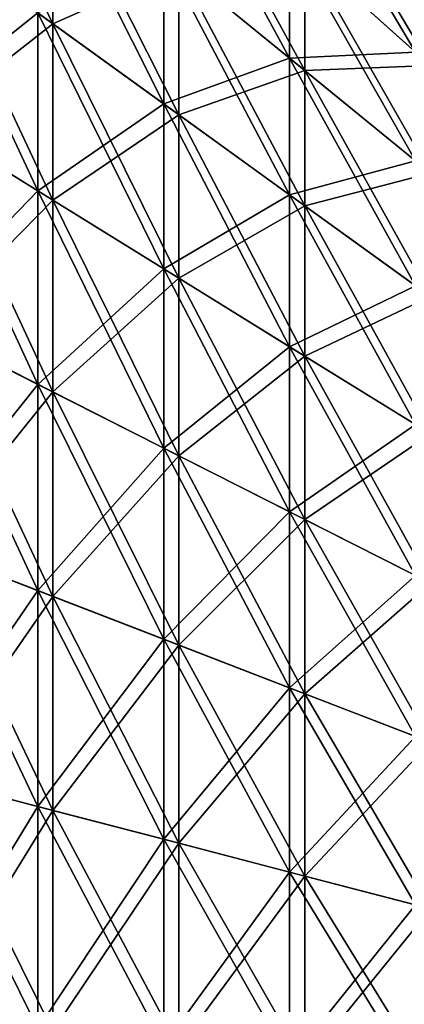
# Model space of a CAD drawing. Header units: millimetres. Extents: x -71 to 126, y -35 to 75.
# Tile 28 of 178: x -50.76 to -44.55, y 4.04 to 19.91. Entities that reach past the tile are written whole.
import ezdxf

# ---------------------------------------------------------------- set-up
doc = ezdxf.new("R2010")
doc.units = ezdxf.units.MM
doc.header["$LTSCALE"] = 52.536866
doc.layers.add('375', color=7, linetype='CONTINUOUS')
doc.layers.add('384', color=7, linetype='CONTINUOUS')

msp = doc.modelspace()

# ---------------------------------------------------------------- linework, layer by layer
at = {"layer": '375', "linetype": 'Continuous'}
for points in [[(-48.432, 20.947, -93.557), (-48.432, 23.031, -90.897), (-46.401, 19.291, -92.09), (-48.432, 20.947, -93.557)], [(-46.401, 19.291, -92.09), (-48.432, 23.031, -90.897), (-46.401, 21.21, -89.64), (-46.401, 19.291, -92.09)], [(-46.401, 21.21, -89.64), (-46.401, 22.82, -86.977), (-44.37, 19.39, -88.384), (-46.401, 21.21, -89.64)], [(-44.37, 19.39, -88.384), (-46.401, 22.82, -86.977), (-44.37, 20.862, -85.949), (-44.37, 19.39, -88.384)], [(-50.463, 20.024, -97.602), (-50.463, 22.602, -95.024), (-48.432, 18.557, -95.947), (-50.463, 20.024, -97.602)], [(-48.432, 18.557, -95.947), (-50.463, 22.602, -95.024), (-48.432, 20.947, -93.557), (-48.432, 18.557, -95.947)], [(-52.494, 18.41, -101.672), (-52.494, 21.491, -99.258), (-50.463, 17.154, -99.851), (-52.494, 18.41, -101.672)], [(-50.463, 17.154, -99.851), (-52.494, 21.491, -99.258), (-50.463, 20.024, -97.602), (-50.463, 17.154, -99.851)], [(-52.494, 21.491, -50.742), (-52.494, 18.41, -48.328), (-50.463, 20.024, -52.398), (-52.494, 21.491, -50.742)], [(-46.401, 21.21, -60.36), (-48.432, 20.947, -56.443), (-46.401, 19.291, -57.91), (-46.401, 21.21, -60.36)], [(-46.401, 19.291, -92.09), (-46.401, 21.21, -89.64), (-44.37, 17.635, -90.624), (-46.401, 19.291, -92.09)], [(-44.37, 17.635, -90.624), (-46.401, 21.21, -89.64), (-44.37, 19.39, -88.384), (-44.37, 17.635, -90.624)], [(-46.401, 21.21, -60.36), (-46.401, 19.291, -57.91), (-44.37, 19.39, -61.616), (-46.401, 21.21, -60.36)], [(-44.37, 20.862, -64.051), (-46.401, 21.21, -60.36), (-44.37, 19.39, -61.616), (-44.37, 20.862, -64.051)], [(-48.432, 20.947, -56.443), (-50.463, 20.024, -52.398), (-48.432, 18.557, -54.053), (-48.432, 20.947, -56.443)], [(-48.432, 18.557, -95.947), (-48.432, 20.947, -93.557), (-46.401, 17.09, -94.291), (-48.432, 18.557, -95.947)], [(-46.401, 17.09, -94.291), (-48.432, 20.947, -93.557), (-46.401, 19.291, -92.09), (-46.401, 17.09, -94.291)], [(-48.432, 20.947, -56.443), (-48.432, 18.557, -54.053), (-46.401, 19.291, -57.91), (-48.432, 20.947, -56.443)], [(-50.463, 20.024, -52.398), (-52.494, 18.41, -48.328), (-50.463, 17.154, -50.149), (-50.463, 20.024, -52.398)], [(-50.463, 17.154, -99.851), (-50.463, 20.024, -97.602), (-48.432, 15.897, -98.031), (-50.463, 17.154, -99.851)], [(-48.432, 15.897, -98.031), (-50.463, 20.024, -97.602), (-48.432, 18.557, -95.947), (-48.432, 15.897, -98.031)], [(-50.463, 20.024, -52.398), (-50.463, 17.154, -50.149), (-48.432, 18.557, -54.053), (-50.463, 20.024, -52.398)], [(-44.37, 19.39, -61.616), (-46.401, 19.291, -57.91), (-44.37, 17.635, -59.376), (-44.37, 19.39, -61.616)], [(-46.401, 19.291, -57.91), (-48.432, 18.557, -54.053), (-46.401, 17.09, -55.709), (-46.401, 19.291, -57.91)], [(-46.401, 17.09, -94.291), (-46.401, 19.291, -92.09), (-44.37, 15.624, -92.635), (-46.401, 17.09, -94.291)], [(-44.37, 15.624, -92.635), (-46.401, 19.291, -92.09), (-44.37, 17.635, -90.624), (-44.37, 15.624, -92.635)], [(-46.401, 19.291, -57.91), (-46.401, 17.09, -55.709), (-44.37, 17.635, -59.376), (-46.401, 19.291, -57.91)], [(-48.432, 18.557, -54.053), (-50.463, 17.154, -50.149), (-48.432, 15.897, -51.969), (-48.432, 18.557, -54.053)], [(-48.432, 15.897, -98.031), (-48.432, 18.557, -95.947), (-46.401, 14.64, -96.21), (-48.432, 15.897, -98.031)], [(-46.401, 14.64, -96.21), (-48.432, 18.557, -95.947), (-46.401, 17.09, -94.291), (-46.401, 14.64, -96.21)], [(-48.432, 18.557, -54.053), (-48.432, 15.897, -51.969), (-46.401, 17.09, -55.709), (-48.432, 18.557, -54.053)], [(-52.494, 15.061, -103.696), (-52.494, 18.41, -101.672), (-50.463, 14.033, -101.738), (-52.494, 15.061, -103.696)], [(-50.463, 14.033, -101.738), (-52.494, 18.41, -101.672), (-50.463, 17.154, -99.851), (-50.463, 14.033, -101.738)], [(-52.494, 18.41, -48.328), (-52.494, 15.061, -46.304), (-50.463, 17.154, -50.149), (-52.494, 18.41, -48.328)], [(-44.37, 17.635, -59.376), (-46.401, 17.09, -55.709), (-44.37, 15.624, -57.365), (-44.37, 17.635, -59.376)], [(-50.463, 17.154, -50.149), (-52.494, 15.061, -46.304), (-50.463, 14.033, -48.262), (-50.463, 17.154, -50.149)], [(-50.463, 14.033, -101.738), (-50.463, 17.154, -99.851), (-48.432, 13.005, -99.779), (-50.463, 14.033, -101.738)], [(-48.432, 13.005, -99.779), (-50.463, 17.154, -99.851), (-48.432, 15.897, -98.031), (-48.432, 13.005, -99.779)], [(-50.463, 17.154, -50.149), (-50.463, 14.033, -48.262), (-48.432, 15.897, -51.969), (-50.463, 17.154, -50.149)], [(-46.401, 17.09, -55.709), (-48.432, 15.897, -51.969), (-46.401, 14.64, -53.79), (-46.401, 17.09, -55.709)], [(-46.401, 14.64, -96.21), (-46.401, 17.09, -94.291), (-44.37, 13.384, -94.39), (-46.401, 14.64, -96.21)], [(-44.37, 13.384, -94.39), (-46.401, 17.09, -94.291), (-44.37, 15.624, -92.635), (-44.37, 13.384, -94.39)], [(-46.401, 17.09, -55.709), (-46.401, 14.64, -53.79), (-44.37, 15.624, -57.365), (-46.401, 17.09, -55.709)], [(-48.432, 15.897, -51.969), (-50.463, 14.033, -48.262), (-48.432, 13.005, -50.221), (-48.432, 15.897, -51.969)], [(-48.432, 13.005, -99.779), (-48.432, 15.897, -98.031), (-46.401, 11.977, -97.82), (-48.432, 13.005, -99.779)], [(-46.401, 11.977, -97.82), (-48.432, 15.897, -98.031), (-46.401, 14.64, -96.21), (-46.401, 11.977, -97.82)], [(-48.432, 15.897, -51.969), (-48.432, 13.005, -50.221), (-46.401, 14.64, -53.79), (-48.432, 15.897, -51.969)], [(-44.37, 15.624, -57.365), (-46.401, 14.64, -53.79), (-44.37, 13.384, -55.61), (-44.37, 15.624, -57.365)], [(-52.494, 11.492, -105.302), (-52.494, 15.061, -103.696), (-50.463, 10.708, -103.234), (-52.494, 11.492, -105.302)], [(-50.463, 10.708, -103.234), (-52.494, 15.061, -103.696), (-50.463, 14.033, -101.738), (-50.463, 10.708, -103.234)], [(-52.494, 15.061, -46.304), (-52.494, 11.492, -44.698), (-50.463, 14.033, -48.262), (-52.494, 15.061, -46.304)], [(-46.401, 14.64, -53.79), (-48.432, 13.005, -50.221), (-46.401, 11.977, -52.18), (-46.401, 14.64, -53.79)], [(-46.401, 11.977, -97.82), (-46.401, 14.64, -96.21), (-44.37, 10.949, -95.862), (-46.401, 11.977, -97.82)], [(-44.37, 10.949, -95.862), (-46.401, 14.64, -96.21), (-44.37, 13.384, -94.39), (-44.37, 10.949, -95.862)], [(-46.401, 14.64, -53.79), (-46.401, 11.977, -52.18), (-44.37, 13.384, -55.61), (-46.401, 14.64, -53.79)], [(-50.463, 14.033, -48.262), (-52.494, 11.492, -44.698), (-50.463, 10.708, -46.766), (-50.463, 14.033, -48.262)], [(-50.463, 10.708, -103.234), (-50.463, 14.033, -101.738), (-48.432, 9.923, -101.166), (-50.463, 10.708, -103.234)], [(-48.432, 9.923, -101.166), (-50.463, 14.033, -101.738), (-48.432, 13.005, -99.779), (-48.432, 9.923, -101.166)], [(-50.463, 14.033, -48.262), (-50.463, 10.708, -46.766), (-48.432, 13.005, -50.221), (-50.463, 14.033, -48.262)], [(-44.37, 13.384, -55.61), (-46.401, 11.977, -52.18), (-44.37, 10.949, -54.138), (-44.37, 13.384, -55.61)], [(-48.432, 13.005, -50.221), (-50.463, 10.708, -46.766), (-48.432, 9.923, -48.834), (-48.432, 13.005, -50.221)], [(-48.432, 9.923, -101.166), (-48.432, 13.005, -99.779), (-46.401, 9.139, -99.098), (-48.432, 9.923, -101.166)], [(-46.401, 9.139, -99.098), (-48.432, 13.005, -99.779), (-46.401, 11.977, -97.82), (-46.401, 9.139, -99.098)], [(-48.432, 13.005, -50.221), (-48.432, 9.923, -48.834), (-46.401, 11.977, -52.18), (-48.432, 13.005, -50.221)], [(-46.401, 11.977, -52.18), (-48.432, 9.923, -48.834), (-46.401, 9.139, -50.902), (-46.401, 11.977, -52.18)], [(-46.401, 9.139, -99.098), (-46.401, 11.977, -97.82), (-44.37, 8.355, -97.03), (-46.401, 9.139, -99.098)], [(-44.37, 8.355, -97.03), (-46.401, 11.977, -97.82), (-44.37, 10.949, -95.862), (-44.37, 8.355, -97.03)], [(-46.401, 11.977, -52.18), (-46.401, 9.139, -50.902), (-44.37, 10.949, -54.138), (-46.401, 11.977, -52.18)], [(-52.494, 7.756, -106.467), (-52.494, 11.492, -105.302), (-50.463, 7.226, -104.319), (-52.494, 7.756, -106.467)], [(-50.463, 7.226, -104.319), (-52.494, 11.492, -105.302), (-50.463, 10.708, -103.234), (-50.463, 7.226, -104.319)], [(-52.494, 11.492, -44.698), (-52.494, 7.756, -43.533), (-50.463, 10.708, -46.766), (-52.494, 11.492, -44.698)], [(-44.37, 10.949, -54.138), (-46.401, 9.139, -50.902), (-44.37, 8.355, -52.97), (-44.37, 10.949, -54.138)], [(-50.463, 10.708, -46.766), (-52.494, 7.756, -43.533), (-50.463, 7.226, -45.681), (-50.463, 10.708, -46.766)], [(-50.463, 7.226, -104.319), (-50.463, 10.708, -103.234), (-48.432, 6.697, -102.171), (-50.463, 7.226, -104.319)], [(-48.432, 6.697, -102.171), (-50.463, 10.708, -103.234), (-48.432, 9.923, -101.166), (-48.432, 6.697, -102.171)], [(-50.463, 10.708, -46.766), (-50.463, 7.226, -45.681), (-48.432, 9.923, -48.834), (-50.463, 10.708, -46.766)], [(-48.432, 9.923, -48.834), (-50.463, 7.226, -45.681), (-48.432, 6.697, -47.829), (-48.432, 9.923, -48.834)], [(-48.432, 6.697, -102.171), (-48.432, 9.923, -101.166), (-46.401, 6.168, -100.024), (-48.432, 6.697, -102.171)], [(-46.401, 6.168, -100.024), (-48.432, 9.923, -101.166), (-46.401, 9.139, -99.098), (-46.401, 6.168, -100.024)], [(-48.432, 9.923, -48.834), (-48.432, 6.697, -47.829), (-46.401, 9.139, -50.902), (-48.432, 9.923, -48.834)], [(-46.401, 9.139, -50.902), (-48.432, 6.697, -47.829), (-46.401, 6.168, -49.976), (-46.401, 9.139, -50.902)], [(-46.401, 6.168, -100.024), (-46.401, 9.139, -99.098), (-44.37, 5.638, -97.876), (-46.401, 6.168, -100.024)], [(-44.37, 5.638, -97.876), (-46.401, 9.139, -99.098), (-44.37, 8.355, -97.03), (-44.37, 5.638, -97.876)], [(-46.401, 9.139, -50.902), (-46.401, 6.168, -49.976), (-44.37, 8.355, -52.97), (-46.401, 9.139, -50.902)], [(-44.37, 8.355, -52.97), (-46.401, 6.168, -49.976), (-44.37, 5.638, -52.124), (-44.37, 8.355, -52.97)], [(-52.494, 3.906, -107.172), (-52.494, 7.756, -106.467), (-50.463, 3.64, -104.976), (-52.494, 3.906, -107.172)], [(-50.463, 3.64, -104.976), (-52.494, 7.756, -106.467), (-50.463, 7.226, -104.319), (-50.463, 3.64, -104.976)], [(-52.494, 7.756, -43.533), (-52.494, 3.906, -42.828), (-50.463, 7.226, -45.681), (-52.494, 7.756, -43.533)], [(-50.463, 7.226, -45.681), (-52.494, 3.906, -42.828), (-50.463, 3.64, -45.024), (-50.463, 7.226, -45.681)], [(-50.463, 3.64, -104.976), (-50.463, 7.226, -104.319), (-48.432, 3.373, -102.78), (-50.463, 3.64, -104.976)], [(-48.432, 3.373, -102.78), (-50.463, 7.226, -104.319), (-48.432, 6.697, -102.171), (-48.432, 3.373, -102.78)], [(-50.463, 7.226, -45.681), (-50.463, 3.64, -45.024), (-48.432, 6.697, -47.829), (-50.463, 7.226, -45.681)], [(-48.432, 6.697, -47.829), (-50.463, 3.64, -45.024), (-48.432, 3.373, -47.22), (-48.432, 6.697, -47.829)], [(-48.432, 3.373, -102.78), (-48.432, 6.697, -102.171), (-46.401, 3.107, -100.585), (-48.432, 3.373, -102.78)], [(-46.401, 3.107, -100.585), (-48.432, 6.697, -102.171), (-46.401, 6.168, -100.024), (-46.401, 3.107, -100.585)], [(-48.432, 6.697, -47.829), (-48.432, 3.373, -47.22), (-46.401, 6.168, -49.976), (-48.432, 6.697, -47.829)], [(-46.401, 6.168, -49.976), (-48.432, 3.373, -47.22), (-46.401, 3.107, -49.415), (-46.401, 6.168, -49.976)], [(-46.401, 3.107, -100.585), (-46.401, 6.168, -100.024), (-44.37, 2.84, -98.389), (-46.401, 3.107, -100.585)], [(-44.37, 2.84, -98.389), (-46.401, 6.168, -100.024), (-44.37, 5.638, -97.876), (-44.37, 2.84, -98.389)], [(-46.401, 6.168, -49.976), (-46.401, 3.107, -49.415), (-44.37, 5.638, -52.124), (-46.401, 6.168, -49.976)], [(-44.37, 5.638, -52.124), (-46.401, 3.107, -49.415), (-44.37, 2.84, -51.611), (-44.37, 5.638, -52.124)]]:
    msp.add_3dface(points, dxfattribs=at)
at = {"layer": '384', "linetype": 'Continuous'}
for points in [[(-52.251, 21.315, 50.941), (-52.251, 24.059, 53.685), (-50.22, 19.848, 52.596), (-52.251, 21.315, 50.941)], [(-50.22, 19.848, 52.596), (-52.251, 24.059, 53.685), (-50.22, 22.404, 55.152), (-50.22, 19.848, 52.596)], [(-48.189, 20.748, 56.619), (-48.189, 22.812, 59.254), (-46.157, 19.092, 58.086), (-48.189, 20.748, 56.619)], [(-46.157, 19.092, 58.086), (-48.189, 22.812, 59.254), (-46.157, 20.992, 60.51), (-46.157, 19.092, 58.086)], [(-46.157, 20.992, 60.51), (-46.157, 22.586, 63.146), (-44.126, 19.172, 61.767), (-46.157, 20.992, 60.51)], [(-44.126, 19.172, 61.767), (-46.157, 22.586, 63.146), (-44.126, 20.627, 64.174), (-44.126, 19.172, 61.767)], [(-50.22, 22.404, 94.848), (-52.251, 21.315, 99.059), (-50.22, 19.848, 97.404), (-50.22, 22.404, 94.848)], [(-50.22, 19.848, 52.596), (-50.22, 22.404, 55.152), (-48.189, 18.381, 54.252), (-50.22, 19.848, 52.596)], [(-48.189, 18.381, 54.252), (-50.22, 22.404, 55.152), (-48.189, 20.748, 56.619), (-48.189, 18.381, 54.252)], [(-50.22, 22.404, 94.848), (-50.22, 19.848, 97.404), (-48.189, 20.748, 93.381), (-50.22, 22.404, 94.848)], [(-52.251, 18.259, 48.547), (-52.251, 21.315, 50.941), (-50.22, 17.003, 50.367), (-52.251, 18.259, 48.547)], [(-50.22, 17.003, 50.367), (-52.251, 21.315, 50.941), (-50.22, 19.848, 52.596), (-50.22, 17.003, 50.367)], [(-52.251, 21.315, 99.059), (-52.251, 18.259, 101.453), (-50.22, 19.848, 97.404), (-52.251, 21.315, 99.059)], [(-46.157, 20.992, 89.49), (-48.189, 20.748, 93.381), (-46.157, 19.092, 91.914), (-46.157, 20.992, 89.49)], [(-46.157, 19.092, 58.086), (-46.157, 20.992, 60.51), (-44.126, 17.437, 59.552), (-46.157, 19.092, 58.086)], [(-44.126, 17.437, 59.552), (-46.157, 20.992, 60.51), (-44.126, 19.172, 61.767), (-44.126, 17.437, 59.552)], [(-46.157, 20.992, 89.49), (-46.157, 19.092, 91.914), (-44.126, 19.172, 88.233), (-46.157, 20.992, 89.49)], [(-44.126, 20.627, 85.826), (-46.157, 20.992, 89.49), (-44.126, 19.172, 88.233), (-44.126, 20.627, 85.826)], [(-48.189, 20.748, 93.381), (-50.22, 19.848, 97.404), (-48.189, 18.381, 95.748), (-48.189, 20.748, 93.381)], [(-48.189, 18.381, 54.252), (-48.189, 20.748, 56.619), (-46.157, 16.914, 55.908), (-48.189, 18.381, 54.252)], [(-46.157, 16.914, 55.908), (-48.189, 20.748, 56.619), (-46.157, 19.092, 58.086), (-46.157, 16.914, 55.908)], [(-48.189, 20.748, 93.381), (-48.189, 18.381, 95.748), (-46.157, 19.092, 91.914), (-48.189, 20.748, 93.381)], [(-50.22, 19.848, 97.404), (-52.251, 18.259, 101.453), (-50.22, 17.003, 99.633), (-50.22, 19.848, 97.404)], [(-50.22, 17.003, 50.367), (-50.22, 19.848, 52.596), (-48.189, 15.746, 52.188), (-50.22, 17.003, 50.367)], [(-48.189, 15.746, 52.188), (-50.22, 19.848, 52.596), (-48.189, 18.381, 54.252), (-48.189, 15.746, 52.188)], [(-50.22, 19.848, 97.404), (-50.22, 17.003, 99.633), (-48.189, 18.381, 95.748), (-50.22, 19.848, 97.404)], [(-46.157, 19.092, 91.914), (-48.189, 18.381, 95.748), (-46.157, 16.914, 94.092), (-46.157, 19.092, 91.914)], [(-44.126, 19.172, 88.233), (-46.157, 19.092, 91.914), (-44.126, 17.437, 90.448), (-44.126, 19.172, 88.233)], [(-46.157, 16.914, 55.908), (-46.157, 19.092, 58.086), (-44.126, 15.448, 57.563), (-46.157, 16.914, 55.908)], [(-44.126, 15.448, 57.563), (-46.157, 19.092, 58.086), (-44.126, 17.437, 59.552), (-44.126, 15.448, 57.563)], [(-46.157, 19.092, 91.914), (-46.157, 16.914, 94.092), (-44.126, 17.437, 90.448), (-46.157, 19.092, 91.914)], [(-52.251, 14.938, 46.539), (-52.251, 18.259, 48.547), (-50.22, 13.91, 48.497), (-52.251, 14.938, 46.539)], [(-50.22, 13.91, 48.497), (-52.251, 18.259, 48.547), (-50.22, 17.003, 50.367), (-50.22, 13.91, 48.497)], [(-52.251, 18.259, 101.453), (-52.251, 14.938, 103.461), (-50.22, 17.003, 99.633), (-52.251, 18.259, 101.453)], [(-48.189, 18.381, 95.748), (-50.22, 17.003, 99.633), (-48.189, 15.746, 97.812), (-48.189, 18.381, 95.748)], [(-48.189, 15.746, 52.188), (-48.189, 18.381, 54.252), (-46.157, 14.49, 54.008), (-48.189, 15.746, 52.188)], [(-46.157, 14.49, 54.008), (-48.189, 18.381, 54.252), (-46.157, 16.914, 55.908), (-46.157, 14.49, 54.008)], [(-48.189, 18.381, 95.748), (-48.189, 15.746, 97.812), (-46.157, 16.914, 94.092), (-48.189, 18.381, 95.748)], [(-44.126, 17.437, 90.448), (-46.157, 16.914, 94.092), (-44.126, 15.448, 92.437), (-44.126, 17.437, 90.448)], [(-50.22, 17.003, 99.633), (-52.251, 14.938, 103.461), (-50.22, 13.91, 101.503), (-50.22, 17.003, 99.633)], [(-50.22, 13.91, 48.497), (-50.22, 17.003, 50.367), (-48.189, 12.882, 50.456), (-50.22, 13.91, 48.497)], [(-48.189, 12.882, 50.456), (-50.22, 17.003, 50.367), (-48.189, 15.746, 52.188), (-48.189, 12.882, 50.456)], [(-50.22, 17.003, 99.633), (-50.22, 13.91, 101.503), (-48.189, 15.746, 97.812), (-50.22, 17.003, 99.633)], [(-46.157, 16.914, 94.092), (-48.189, 15.746, 97.812), (-46.157, 14.49, 95.992), (-46.157, 16.914, 94.092)], [(-46.157, 14.49, 54.008), (-46.157, 16.914, 55.908), (-44.126, 13.233, 55.828), (-46.157, 14.49, 54.008)], [(-44.126, 13.233, 55.828), (-46.157, 16.914, 55.908), (-44.126, 15.448, 57.563), (-44.126, 13.233, 55.828)], [(-46.157, 16.914, 94.092), (-46.157, 14.49, 95.992), (-44.126, 15.448, 92.437), (-46.157, 16.914, 94.092)], [(-48.189, 15.746, 97.812), (-50.22, 13.91, 101.503), (-48.189, 12.882, 99.544), (-48.189, 15.746, 97.812)], [(-48.189, 12.882, 50.456), (-48.189, 15.746, 52.188), (-46.157, 11.854, 52.414), (-48.189, 12.882, 50.456)], [(-46.157, 11.854, 52.414), (-48.189, 15.746, 52.188), (-46.157, 14.49, 54.008), (-46.157, 11.854, 52.414)], [(-48.189, 15.746, 97.812), (-48.189, 12.882, 99.544), (-46.157, 14.49, 95.992), (-48.189, 15.746, 97.812)], [(-44.126, 15.448, 92.437), (-46.157, 14.49, 95.992), (-44.126, 13.233, 94.172), (-44.126, 15.448, 92.437)], [(-52.251, 11.398, 44.946), (-52.251, 14.938, 46.539), (-50.22, 10.614, 47.014), (-52.251, 11.398, 44.946)], [(-50.22, 10.614, 47.014), (-52.251, 14.938, 46.539), (-50.22, 13.91, 48.497), (-50.22, 10.614, 47.014)], [(-52.251, 14.938, 103.461), (-52.251, 11.398, 105.054), (-50.22, 13.91, 101.503), (-52.251, 14.938, 103.461)], [(-46.157, 14.49, 95.992), (-48.189, 12.882, 99.544), (-46.157, 11.854, 97.586), (-46.157, 14.49, 95.992)], [(-46.157, 11.854, 52.414), (-46.157, 14.49, 54.008), (-44.126, 10.826, 54.373), (-46.157, 11.854, 52.414)], [(-44.126, 10.826, 54.373), (-46.157, 14.49, 54.008), (-44.126, 13.233, 55.828), (-44.126, 10.826, 54.373)], [(-46.157, 14.49, 95.992), (-46.157, 11.854, 97.586), (-44.126, 13.233, 94.172), (-46.157, 14.49, 95.992)], [(-50.22, 13.91, 101.503), (-52.251, 11.398, 105.054), (-50.22, 10.614, 102.986), (-50.22, 13.91, 101.503)], [(-50.22, 10.614, 47.014), (-50.22, 13.91, 48.497), (-48.189, 9.829, 49.082), (-50.22, 10.614, 47.014)], [(-48.189, 9.829, 49.082), (-50.22, 13.91, 48.497), (-48.189, 12.882, 50.456), (-48.189, 9.829, 49.082)], [(-50.22, 13.91, 101.503), (-50.22, 10.614, 102.986), (-48.189, 12.882, 99.544), (-50.22, 13.91, 101.503)], [(-44.126, 13.233, 94.172), (-46.157, 11.854, 97.586), (-44.126, 10.826, 95.627), (-44.126, 13.233, 94.172)], [(-48.189, 12.882, 99.544), (-50.22, 10.614, 102.986), (-48.189, 9.829, 100.918), (-48.189, 12.882, 99.544)], [(-48.189, 9.829, 49.082), (-48.189, 12.882, 50.456), (-46.157, 9.045, 51.15), (-48.189, 9.829, 49.082)], [(-46.157, 9.045, 51.15), (-48.189, 12.882, 50.456), (-46.157, 11.854, 52.414), (-46.157, 9.045, 51.15)], [(-48.189, 12.882, 99.544), (-48.189, 9.829, 100.918), (-46.157, 11.854, 97.586), (-48.189, 12.882, 99.544)], [(-46.157, 11.854, 97.586), (-48.189, 9.829, 100.918), (-46.157, 9.045, 98.85), (-46.157, 11.854, 97.586)], [(-46.157, 9.045, 51.15), (-46.157, 11.854, 52.414), (-44.126, 8.261, 53.218), (-46.157, 9.045, 51.15)], [(-44.126, 8.261, 53.218), (-46.157, 11.854, 52.414), (-44.126, 10.826, 54.373), (-44.126, 8.261, 53.218)], [(-46.157, 11.854, 97.586), (-46.157, 9.045, 98.85), (-44.126, 10.826, 95.627), (-46.157, 11.854, 97.586)], [(-52.251, 7.692, 43.791), (-52.251, 11.398, 44.946), (-50.22, 7.163, 45.939), (-52.251, 7.692, 43.791)], [(-50.22, 7.163, 45.939), (-52.251, 11.398, 44.946), (-50.22, 10.614, 47.014), (-50.22, 7.163, 45.939)], [(-52.251, 11.398, 105.054), (-52.251, 7.692, 106.209), (-50.22, 10.614, 102.986), (-52.251, 11.398, 105.054)], [(-44.126, 10.826, 95.627), (-46.157, 9.045, 98.85), (-44.126, 8.261, 96.782), (-44.126, 10.826, 95.627)], [(-50.22, 10.614, 102.986), (-52.251, 7.692, 106.209), (-50.22, 7.163, 104.061), (-50.22, 10.614, 102.986)], [(-50.22, 7.163, 45.939), (-50.22, 10.614, 47.014), (-48.189, 6.634, 48.086), (-50.22, 7.163, 45.939)], [(-48.189, 6.634, 48.086), (-50.22, 10.614, 47.014), (-48.189, 9.829, 49.082), (-48.189, 6.634, 48.086)], [(-50.22, 10.614, 102.986), (-50.22, 7.163, 104.061), (-48.189, 9.829, 100.918), (-50.22, 10.614, 102.986)], [(-48.189, 9.829, 100.918), (-50.22, 7.163, 104.061), (-48.189, 6.634, 101.914), (-48.189, 9.829, 100.918)], [(-48.189, 6.634, 48.086), (-48.189, 9.829, 49.082), (-46.157, 6.104, 50.234), (-48.189, 6.634, 48.086)], [(-46.157, 6.104, 50.234), (-48.189, 9.829, 49.082), (-46.157, 9.045, 51.15), (-46.157, 6.104, 50.234)], [(-48.189, 9.829, 100.918), (-48.189, 6.634, 101.914), (-46.157, 9.045, 98.85), (-48.189, 9.829, 100.918)], [(-46.157, 9.045, 98.85), (-48.189, 6.634, 101.914), (-46.157, 6.104, 99.766), (-46.157, 9.045, 98.85)], [(-46.157, 6.104, 50.234), (-46.157, 9.045, 51.15), (-44.126, 5.575, 52.382), (-46.157, 6.104, 50.234)], [(-44.126, 5.575, 52.382), (-46.157, 9.045, 51.15), (-44.126, 8.261, 53.218), (-44.126, 5.575, 52.382)], [(-46.157, 9.045, 98.85), (-46.157, 6.104, 99.766), (-44.126, 8.261, 96.782), (-46.157, 9.045, 98.85)], [(-44.126, 8.261, 96.782), (-46.157, 6.104, 99.766), (-44.126, 5.575, 97.618), (-44.126, 8.261, 96.782)], [(-52.251, 3.874, 43.091), (-52.251, 7.692, 43.791), (-50.22, 3.608, 45.287), (-52.251, 3.874, 43.091)], [(-50.22, 3.608, 45.287), (-52.251, 7.692, 43.791), (-50.22, 7.163, 45.939), (-50.22, 3.608, 45.287)], [(-52.251, 7.692, 106.209), (-52.251, 3.874, 106.909), (-50.22, 7.163, 104.061), (-52.251, 7.692, 106.209)], [(-50.22, 7.163, 104.061), (-52.251, 3.874, 106.909), (-50.22, 3.608, 104.713), (-50.22, 7.163, 104.061)], [(-50.22, 3.608, 45.287), (-50.22, 7.163, 45.939), (-48.189, 3.341, 47.483), (-50.22, 3.608, 45.287)], [(-48.189, 3.341, 47.483), (-50.22, 7.163, 45.939), (-48.189, 6.634, 48.086), (-48.189, 3.341, 47.483)], [(-50.22, 7.163, 104.061), (-50.22, 3.608, 104.713), (-48.189, 6.634, 101.914), (-50.22, 7.163, 104.061)], [(-48.189, 6.634, 101.914), (-50.22, 3.608, 104.713), (-48.189, 3.341, 102.517), (-48.189, 6.634, 101.914)], [(-48.189, 3.341, 47.483), (-48.189, 6.634, 48.086), (-46.157, 3.075, 49.679), (-48.189, 3.341, 47.483)], [(-46.157, 3.075, 49.679), (-48.189, 6.634, 48.086), (-46.157, 6.104, 50.234), (-46.157, 3.075, 49.679)], [(-48.189, 6.634, 101.914), (-48.189, 3.341, 102.517), (-46.157, 6.104, 99.766), (-48.189, 6.634, 101.914)], [(-46.157, 6.104, 99.766), (-48.189, 3.341, 102.517), (-46.157, 3.075, 100.321), (-46.157, 6.104, 99.766)], [(-46.157, 3.075, 49.679), (-46.157, 6.104, 50.234), (-44.126, 2.808, 51.875), (-46.157, 3.075, 49.679)], [(-44.126, 2.808, 51.875), (-46.157, 6.104, 50.234), (-44.126, 5.575, 52.382), (-44.126, 2.808, 51.875)], [(-46.157, 6.104, 99.766), (-46.157, 3.075, 100.321), (-44.126, 5.575, 97.618), (-46.157, 6.104, 99.766)], [(-44.126, 5.575, 97.618), (-46.157, 3.075, 100.321), (-44.126, 2.808, 98.125), (-44.126, 5.575, 97.618)]]:
    msp.add_3dface(points, dxfattribs=at)

doc.saveas('drawing.dxf')
